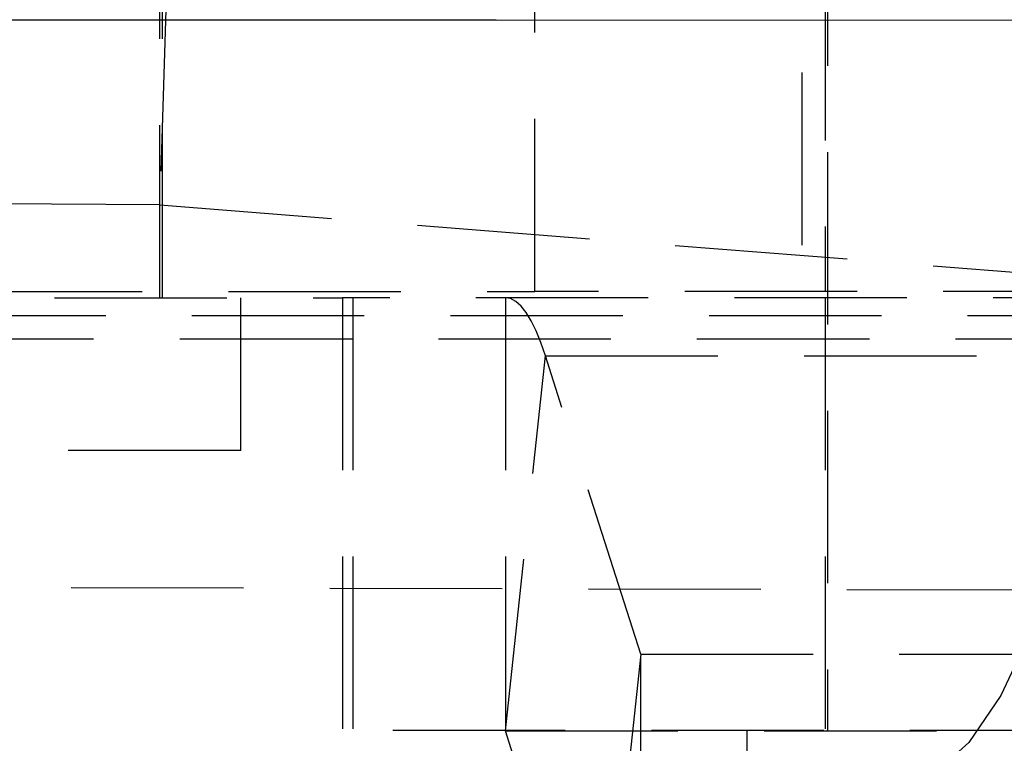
# Model space of a CAD drawing. Extents: x 50 to 498, y 43 to 374.
# Tile 7 of 26: x 111.96 to 121.63, y 75.57 to 82.67. Entities that reach past the tile are written whole.
import ezdxf

# ---------------------------------------------------------------- set-up
doc = ezdxf.new("R2010")
doc.units = 0
doc.header["$LTSCALE"] = 1.333333
doc.linetypes.add('HIDDEN', pattern=[1.905, 1.27, -0.635])
doc.layers.get('0').update_dxf_attribs({"linetype": 'CONTINUOUS'})

msp = doc.modelspace()

# ---------------------------------------------------------------- linework, layer by layer
at = {"color": 7, "linetype": 'HIDDEN'}
for p, q in [((119.8947, 101.6958), (119.8947, 75.6958)), ((113.3364, 79.9458), (113.3364, 97.4458)), ((117.0197, 80.0083), (117.0197, 95.8833)), ((119.8697, 95.8833), (119.8697, 80.0083)), ((113.5553, 87.9587), (113.3346, 80.857)), ((113.3614, 79.9458), (113.3614, 84.6958)), ((119.6419, 84.6958), (119.6419, 80.0083)), ((113.3346, 80.857), (109.0285, 80.8803)), ((113.3346, 80.857), (127.1442, 79.7711)), ((101.3095, 80.0083), (117.0197, 80.0083)), ((132.8843, 80.0083), (117.0197, 80.0083)), ((107.2214, 79.9458), (115.1297, 79.9458)), ((114.1301, 78.4458), (114.1301, 79.9458)), ((130.834, 79.9458), (115.1297, 79.9458)), ((115.1297, 79.9458), (115.1297, 75.6958)), ((115.2318, 79.9458), (115.2318, 75.6958)), ((116.7301, 79.9458), (116.7301, 75.6958)), ((119.8697, 79.9458), (119.8697, 75.6958)), ((111.1107, 79.7711), (127.1442, 79.7711)), ((110.992, 79.5433), (127.461, 79.5433)), ((116.731, 75.6945), (117.1233, 79.3751)), ((117.1233, 79.3751), (132.7255, 79.3751)), ((118.0593, 76.4472), (117.1233, 79.3751)), ((114.1301, 78.4458), (106.1926, 78.4458)), ((126.8581, 77.063), (111.5883, 77.1002)), ((118.0593, 76.4472), (117.6671, 72.7666)), ((118.0593, 76.4472), (133.6615, 76.4472)), ((118.0602, 76.4458), (133.6625, 76.4458)), ((118.0602, 72.1958), (118.0602, 76.4458)), ((130.0176, 75.6958), (115.1297, 75.6958)), ((117.6671, 72.7666), (116.731, 75.6945)), ((116.731, 75.6945), (130.0142, 75.6945)), ((119.1009, 75.6958), (119.1009, 74.1958))]:
    msp.add_line(p, q, dxfattribs=at)
at = {"color": 7, "linetype": 'CONTINUOUS', "flags": 128}
for points in [[(110.3082, 82.6747), (116.6378, 82.6731), (122.8661, 82.6715)], [(122.8661, 82.6715), (122.8158, 81.4973), (122.7166, 80.361), (122.5709, 79.2869), (122.3816, 78.2979), (122.1528, 77.4153), (121.8894, 76.6578), (121.5971, 76.0417), (121.282, 75.5801), (120.951, 75.2829)]]:
    msp.add_lwpolyline(points, dxfattribs=at)
at = {"color": 7, "linetype": 'HIDDEN', "flags": 128}
msp.add_lwpolyline([(117.1233, 79.3751), (117.0779, 79.5065), (117.031, 79.6216), (116.9829, 79.7197), (116.9336, 79.8007), (116.8835, 79.864), (116.8328, 79.9094), (116.7815, 79.9367), (116.7301, 79.9458)], dxfattribs=at)
at = {"color": 7, "linetype": 'HIDDEN'}
for centre, start, end in [((118.0609, 76.4473), 184.84553, 244.31672), ((116.7294, 75.6943), 4.85808, 64.25016)]:
    msp.add_arc(centre, 0.00164, start, end, dxfattribs=at)

doc.saveas('drawing.dxf')
